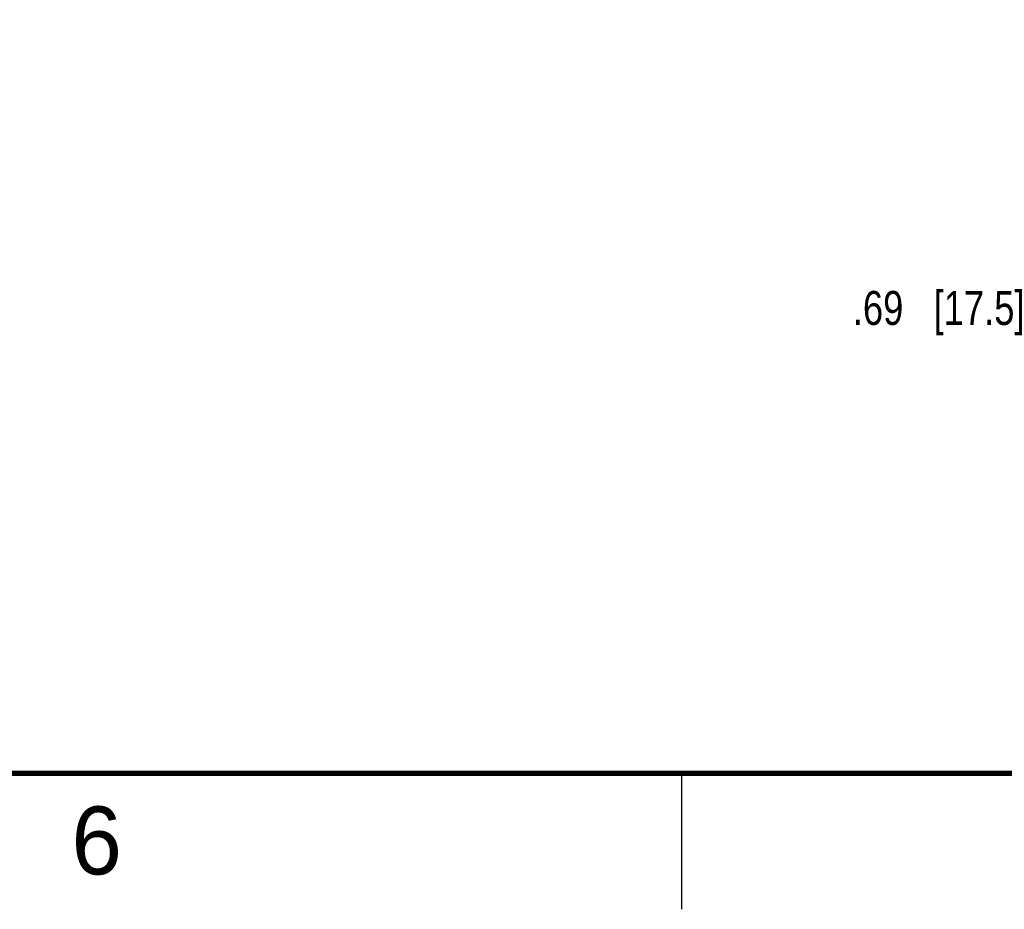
# Model space of a CAD drawing. Header units: inches. Extents: x 0 to 34, y 0 to 22.
# Tile 2 of 43: x 10.3 to 13.9, y 0 to 3.3. Entities that reach past the tile are written whole.
import ezdxf

# ---------------------------------------------------------------- set-up
doc = ezdxf.new("R2010")
doc.units = ezdxf.units.IN
doc.header["$LTSCALE"] = 1.87
doc.header["$MEASUREMENT"] = 0
doc.layers.get('0').update_dxf_attribs({"linetype": 'CONTINUOUS'})
doc.layers.add('DIMENSIONS', color=7, linetype='CONTINUOUS')
doc.styles.get("Standard").update_dxf_attribs({"font": 'txt', "width": 0.8})
doc.styles.add('TEXTSTYLE_2', font='txt')
doc.dimstyles.new('DIMSTYLE_1', dxfattribs={"dimtxt": 0.125, "dimasz": 0.18, "dimexe": 0.18, "dimexo": 0.0625, "dimgap": 0.09, "dimtad": 0, "dimtih": 1, "dimtoh": 1, "dimlfac": 2, "dimzin": 4, "dimdsep": 46, "dimtxsty": 'STANDARD', "dimblk": '_FILLED', "dimblk1": '_FILLED', "dimblk2": '_FILLED', "dimcen": 0.09, "dimadec": 0, "dimazin": 0, "dimtfac": 1, "dimtofl": 0, "dimtmove": 0, "dimatfit": 3, "dimldrblk": '_FILLED', "dimfxl": 1, "dimtolj": 1, "dimtzin": 4, "dimarcsym": 0})

# ---------------------------------------------------------------- blocks, each defined once
blk = doc.blocks.new('_FILLED')
at = {"color": 0, "linetype": 'BYBLOCK'}
blk.add_solid([(0, 0), (-1, 0.174), (-1, -0.174)], dxfattribs=at)
blk = doc.blocks.new('*D9')
at = {"layer": 'DIMENSIONS', "color": 2, "linetype": 'CONTINUOUS'}
for p, q in [((14.262, 2.9133), (14.262, 3.2733)), ((15.4681, 2.9133), (14.137, 2.9133)), ((15.2451, 2.5683), (14.137, 2.5683)), ((14.262, 2.5683), (14.262, 2.2127)), ((14.262, 2.2127), (14.0735, 2.2127))]:
    blk.add_line(p, q, dxfattribs=at)
at = {"layer": 'DIMENSIONS', "color": 2, "linetype": 'CONTINUOUS', "xscale": 0.18, "yscale": 0.18, "zscale": 0.18}
for p, rotation in [((14.262, 2.9133), 270), ((14.262, 2.5683), 90)]:
    blk.add_blockref('_FILLED', p, dxfattribs=dict(at, rotation=rotation))
at = {"layer": 'DIMENSIONS', "color": 2, "linetype": 'CONTINUOUS', "insert": (14.011, 2.2752), "char_height": 0.125, "width": 1.025, "attachment_point": 3, "line_spacing_factor": 0.9}
blk.add_mtext('.69{\\Ftxt.shx;\\W1.000000;\\H0.125000; }[17.5]', dxfattribs=at)

msp = doc.modelspace()

# ---------------------------------------------------------------- linework, layer by layer
at = {"color": 2, "linetype": 'CONTINUOUS'}
msp.add_line((12.75002, 0), (12.75002, 0.5), dxfattribs=at)
at = {"color": 7, "linetype": 'CONTINUOUS', "const_width": 0.02}
msp.add_lwpolyline([(0.50002, 0.5), (33.50002, 0.5)], dxfattribs=at)

# ---------------------------------------------------------------- texts
at = {"color": 2, "linetype": 'CONTINUOUS', "insert": (10.50327, 0.37843), "char_height": 0.25, "width": 0.25, "attachment_point": 1, "line_spacing_factor": 0.9, "style": 'TEXTSTYLE_2'}
msp.add_mtext('6', dxfattribs=at)

# ---------------------------------------------------------------- dimensions: what is measured, and where the dimension line sits
at = {"layer": 'DIMENSIONS', "color": 2, "linetype": 'CONTINUOUS'}
dim = msp.add_linear_dim(base=(14.26204, 2.56832), p1=(15.46811, 2.91332), p2=(15.24511, 2.56832), angle=270, dimstyle='DIMSTYLE_1', dxfattribs=at)
dim.commit()
dim.dimension.update_dxf_attribs({"geometry": '*D9', "text_midpoint": (13.29852, 2.21268), "dimtype": 160})

doc.saveas('drawing.dxf')
